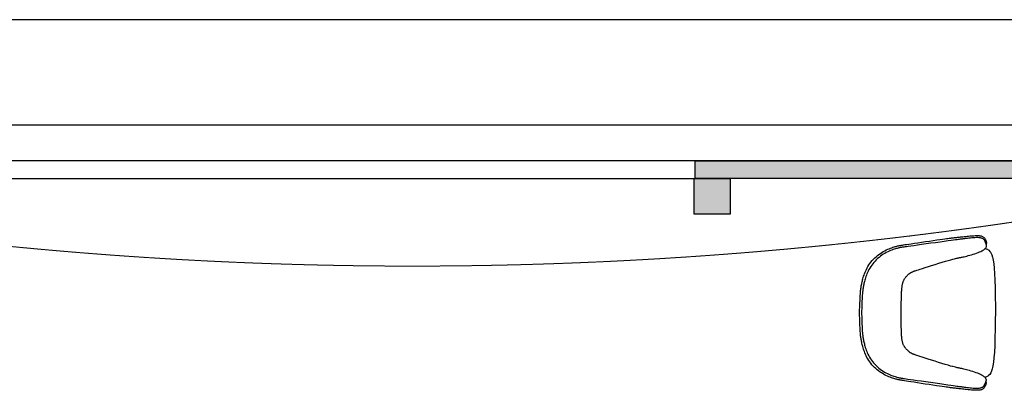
# Model space of a CAD drawing. Header units: millimetres. Extents: x -11575 to 52845, y -36266 to 23021.
# Tile 26 of 184: x 4050 to 8256, y 17169 to 18752. Entities that reach past the tile are written whole.
import ezdxf

# ---------------------------------------------------------------- set-up
doc = ezdxf.new("R2010")
doc.units = ezdxf.units.MM
doc.header["$MEASUREMENT"] = 0
doc.linetypes.add('HIDDENX2', pattern=[0.75, 0.5, -0.25])
doc.layers.add('GREY SCALE', color=9, linetype='Continuous', true_color=0x808080)
doc.layers.add('GREYSCALE', color=9, linetype='Continuous', lineweight=0, true_color=0x808080)
doc.layers.add('M-MEP-ELPR-CKT', color=7, linetype='HIDDENX2', lineweight=20, true_color=0x960000)
doc.layers.add('M-MEP-ELLG-TEXT', color=7, linetype='Continuous', lineweight=20)
doc.styles.add('Oswald Light', font='txt')
doc.dimstyles.new('MDS-50', dxfattribs={"dimtxt": 100, "dimasz": 100, "dimexe": 50, "dimexo": 50, "dimgap": 25, "dimtad": 1, "dimdec": 0, "dimtxsty": 'Oswald Light', "dimcen": 0, "dimdle": 1.5875, "dimazin": 0, "dimtfac": 1, "dimtdec": 0, "dimtix": 1, "dimtmove": 0, "dimatfit": 0, "dimfxl": 1, "dimfrac": 2, "dimtolj": 1, "dimarcsym": 0})

# ---------------------------------------------------------------- blocks, each defined once
blk = doc.blocks.new('FLOOR PLAN')
at = {"layer": 'GREYSCALE', "lineweight": -2, "ltscale": 0.25}
h = blk.add_hatch(color=0, dxfattribs=at)
h.dxf.hatch_style = 1
h.paths.add_polyline_path([(6935.6, 18149.4), (21163.6, 18149.4), (21163.6, 18073.2), (6935.6, 18073.2)])
h = blk.add_hatch(color=0, dxfattribs=at)
h.dxf.hatch_style = 1
h.paths.add_polyline_path([(6932, 18073.2), (6932, 17920.8), (7084.4, 17920.8), (7084.4, 18073.2)])
at = {"layer": 'GREYSCALE', "color": 0, "lineweight": -2, "ltscale": 0.2}
blk.add_line((21163.6, 18301.8), (1808.8, 18301.8), dxfattribs=at)
at = {"layer": 'GREYSCALE', "color": 0, "lineweight": -2, "ltscale": 0.25}
for p, q in [((21163.6, 18149.4), (1806, 18149.4)), ((6935.6, 18149.4), (21163.6, 18149.4)), ((6935.6, 18073.2), (6935.6, 18149.4)), ((3932.4, 18073.2), (6935.6, 18073.2)), ((6932, 18073.2), (7084.4, 18073.2)), ((6932, 17920.8), (6932, 18073.2)), ((21163.6, 18073.2), (6935.6, 18073.2)), ((7084.4, 18073.2), (7084.4, 17920.8)), ((7084.4, 17920.8), (6932, 17920.8))]:
    blk.add_line(p, q, dxfattribs=at)
at = {"layer": 'GREYSCALE', "color": 0, "lineweight": -2}
for points in [[(8177.4, 17205.9), (8177.8, 17204.8), (8178.1, 17203.3), (8178.3, 17201.2), (8178.1, 17198.6), (8177.5, 17195.8), (8176.5, 17192.8), (8175.3, 17189.7), (8173.8, 17186.6), (8172, 17183.7), (8171.2, 17182.3), (8169.3, 17179.7), (8167.2, 17177.4), (8165.1, 17175.6), (8163.1, 17174.4), (8160.8, 17173), (8158.4, 17172), (8155.5, 17171.1), (8153, 17170.5), (8149.1, 17169.9), (8146.7, 17169.7), (8142.1, 17169.4), (8136.6, 17169.3), (8130.5, 17169.5), (8123.8, 17169.9), (8122.7, 17170), (8115.8, 17170.5), (8108.8, 17171.2), (8101.9, 17171.9), (8095.1, 17172.6), (8088.8, 17173.3), (8082.9, 17174), (8077.4, 17174.6), (8072.3, 17175.2), (8067.5, 17175.7), (8063, 17176.2), (8058.8, 17176.7), (8054.9, 17177.2), (8051.2, 17177.6), (8047.7, 17178), (8044.4, 17178.4), (8041.2, 17178.7), (8038.1, 17179.1), (8035.1, 17179.4), (8032.1, 17179.7), (8029.1, 17180.1), (8026, 17180.5), (8022.6, 17180.9), (8018.6, 17181.4), (8013.7, 17182.1), (8007.6, 17182.9), (8000.1, 17184), (7991, 17185.3), (7979.8, 17187), (7966.4, 17189), (7951.3, 17191.2), (7935.1, 17193.7), (7918.3, 17196.2), (7901.6, 17198.8), (7885.5, 17201.2), (7870.5, 17203.5), (7857.3, 17205.5), (7846.4, 17207.2), (7837.6, 17208.6), (7830.4, 17209.7), (7824.7, 17210.6), (7820.2, 17211.3), (7816.6, 17211.9), (7813.5, 17212.5), (7810.7, 17213), (7807.9, 17213.5), (7805.1, 17214.1), (7802.1, 17214.7), (7799, 17215.4), (7795.7, 17216.2), (7792.1, 17217.2), (7788.1, 17218.4), (7783.8, 17219.7), (7779.1, 17221.2), (7773.9, 17223), (7768.5, 17225), (7762.7, 17227.3), (7756.8, 17229.8), (7750.6, 17232.7), (7744.4, 17235.9), (7738, 17239.3), (7731.7, 17243.2), (7725.4, 17247.4), (7719.1, 17251.8), (7713, 17256.6), (7707, 17261.7), (7701.2, 17267), (7695.7, 17272.6), (7690.5, 17278.4), (7685.6, 17284.5), (7681, 17290.7), (7676.8, 17297), (7672.9, 17303.4), (7669.3, 17309.8), (7666.1, 17316.2), (7663.1, 17322.5), (7660.5, 17328.6), (7658.2, 17334.4), (7656.1, 17340.1), (7654.3, 17345.6), (7652.7, 17350.9), (7651.3, 17355.9), (7650.1, 17360.8), (7649, 17365.5), (7648, 17370), (7647.1, 17374.3), (7646.3, 17378.4), (7645.5, 17382.4), (7644.7, 17386.3), (7644.1, 17390.1), (7643.5, 17394), (7642.9, 17397.8), (7642.4, 17401.7), (7642, 17405.6), (7641.5, 17409.9), (7641.2, 17414.8), (7640.8, 17420.8), (7640.4, 17427.9), (7640, 17436.6), (7639.6, 17447.2), (7639.2, 17459.8), (7638.6, 17474.9), (7638.1, 17492.2), (7637.8, 17500.9), (7638.1, 17509.6), (7638.8, 17526.8), (7639.3, 17541.9), (7639.9, 17554.6), (7640.3, 17565.1), (7640.8, 17573.8), (7641.2, 17581), (7641.6, 17586.9), (7642, 17591.8), (7642.4, 17596.1), (7642.9, 17600.1), (7643.4, 17603.9), (7644, 17607.8), (7644.6, 17611.6), (7645.3, 17615.4), (7646, 17619.3), (7646.8, 17623.3), (7647.7, 17627.4), (7648.7, 17631.7), (7649.7, 17636.2), (7650.8, 17640.9), (7652, 17645.7), (7653.4, 17650.8), (7655, 17656.1), (7656.9, 17661.5), (7658.9, 17667.2), (7661.3, 17673.1), (7664, 17679.2), (7666.9, 17685.4), (7670.2, 17691.8), (7673.8, 17698.1), (7677.8, 17704.5), (7682, 17710.8), (7686.6, 17717), (7691.6, 17723.1), (7696.8, 17728.9), (7702.4, 17734.4), (7708.1, 17739.7), (7714.1, 17744.8), (7720.3, 17749.5), (7726.6, 17754), (7732.9, 17758.1), (7739.3, 17761.9), (7745.6, 17765.4), (7751.9, 17768.5), (7758.1, 17771.3), (7764, 17773.9), (7769.8, 17776.1), (7775.3, 17778.1), (7780.4, 17779.9), (7785.2, 17781.4), (7789.5, 17782.7), (7793.4, 17783.8), (7797, 17784.7), (7800.4, 17785.6), (7803.5, 17786.3), (7806.4, 17786.9), (7809.3, 17787.4), (7812.1, 17787.9), (7814.8, 17788.4), (7817.9, 17789), (7821.6, 17789.6), (7826.1, 17790.3), (7831.8, 17791.1), (7838.9, 17792.2), (7847.8, 17793.5), (7858.7, 17795.2), (7871.9, 17797.1), (7886.9, 17799.3), (7903, 17801.7), (7919.8, 17804.2), (7936.5, 17806.6), (7952.8, 17809), (7967.9, 17811.2), (7981.3, 17813.2), (7992.5, 17814.8), (8001.6, 17816), (8009.1, 17817.1), (8015.2, 17817.9), (8020.1, 17818.5), (8024.1, 17819), (8027.5, 17819.4), (8030.6, 17819.8), (8033.6, 17820.1), (8036.6, 17820.5), (8039.7, 17820.8), (8042.8, 17821.1), (8045.9, 17821.5), (8049.3, 17821.8), (8052.7, 17822.2), (8056.4, 17822.6), (8060.3, 17823), (8064.5, 17823.5), (8069, 17824), (8073.8, 17824.5), (8078.9, 17825), (8084.4, 17825.6), (8090.3, 17826.3), (8096.7, 17826.9), (8103.4, 17827.6), (8110.4, 17828.3), (8117.4, 17828.9), (8124.2, 17829.4), (8125.4, 17829.5), (8132, 17829.9), (8138.2, 17830.1), (8143.7, 17830), (8148.3, 17829.7), (8150.7, 17829.5), (8154.6, 17828.8), (8157, 17828.2), (8160, 17827.2), (8162.4, 17826.3), (8164.6, 17824.9), (8166.6, 17823.7), (8168.8, 17821.9), (8170.8, 17819.6), (8172.7, 17816.9), (8173.5, 17815.5), (8175.3, 17812.6), (8176.8, 17809.5), (8178, 17806.4), (8178.9, 17803.4), (8179.5, 17800.5), (8179.7, 17798), (8179.6, 17795.9), (8179.2, 17794.3), (8178.8, 17793.3)], [(8174.5, 17774.7), (8177.4, 17774.1), (8177.8, 17774), (8184.8, 17771.2), (8187, 17769.7), (8190.5, 17767.2), (8194.8, 17762.3), (8195.1, 17761.9), (8199, 17755.9), (8200, 17753.8), (8202.7, 17747.8), (8205.8, 17738.1), (8207.1, 17731.9), (8208.6, 17725.3), (8210.9, 17709.8), (8212.8, 17690.7), (8214.4, 17667.3), (8215.7, 17639.3), (8216.6, 17606.1), (8217.3, 17569), (8217.8, 17529.2), (8218, 17499.5), (8217.6, 17469.8), (8217, 17430), (8216.1, 17392.9), (8215, 17359.7), (8213.6, 17331.7), (8211.9, 17308.4), (8209.9, 17289.2), (8207.5, 17273.8), (8206, 17267.2), (8204.7, 17261), (8201.5, 17251.2), (8198.8, 17245.3), (8197.8, 17243.2), (8193.9, 17237.2), (8193.6, 17236.8), (8189.2, 17231.9), (8185.7, 17229.5), (8183.5, 17227.9), (8176.5, 17225.2), (8176.1, 17225.1), (8173.2, 17224.5)]]:
    blk.add_lwpolyline(points, dxfattribs=at)
blk.add_lwpolyline([(8138.2, 17821.1), (8136.5, 17821.1), (8130.5, 17820.9), (8124.2, 17820.5), (8117.6, 17820), (8111, 17819.4), (8104.7, 17818.8), (8098.9, 17818.1), (8093.8, 17817.6), (8089.4, 17817), (8085.4, 17816.5), (8081.9, 17816), (8078.7, 17815.6), (8075.7, 17815.2), (8072.9, 17814.8), (8070, 17814.4), (8067.1, 17814), (8063.8, 17813.6), (8059.7, 17813), (8054.4, 17812.3), (8047.8, 17811.4), (8039.3, 17810.3), (8028.7, 17808.8), (8015.6, 17807), (7999.7, 17804.8), (7981.7, 17802.3), (7962.2, 17799.6), (7942.1, 17796.8), (7922, 17794), (7902.7, 17791.3), (7884.8, 17788.8), (7869.1, 17786.6), (7856.3, 17784.9), (7846, 17783.5), (7837.8, 17782.3), (7831.5, 17781.5), (7826.6, 17780.8), (7822.8, 17780.3), (7819.7, 17779.8), (7816.9, 17779.4), (7814.2, 17778.9), (7811.4, 17778.4), (7808.5, 17777.8), (7805.5, 17777.1), (7802.2, 17776.4), (7798.7, 17775.4), (7794.8, 17774.3), (7790.6, 17773), (7785.9, 17771.5), (7780.9, 17769.8), (7775.5, 17767.8), (7769.9, 17765.6), (7764, 17763.1), (7758, 17760.3), (7751.8, 17757.3), (7745.6, 17753.8), (7739.3, 17750.1), (7733.1, 17746), (7727, 17741.6), (7721, 17736.9), (7715.1, 17732), (7709.4, 17726.7), (7704, 17721.2), (7698.8, 17715.5), (7694, 17709.6), (7689.5, 17703.4), (7685.3, 17697.2), (7681.4, 17690.9), (7677.9, 17684.6), (7674.7, 17678.4), (7671.7, 17672.2), (7669.1, 17666.2), (7666.8, 17660.4), (7664.8, 17654.8), (7663, 17649.4), (7661.4, 17644.2), (7660.1, 17639.2), (7658.8, 17634.4), (7657.7, 17629.8), (7656.7, 17625.4), (7655.8, 17621.2), (7655, 17617.1), (7654.2, 17613.2), (7653.4, 17609.3), (7652.8, 17605.5), (7652.1, 17601.8), (7651.6, 17598), (7651.1, 17594.2), (7650.6, 17590.3), (7650.2, 17586.1), (7649.8, 17581.2), (7649.4, 17575.4), (7649, 17568.3), (7648.6, 17559.7), (7648.1, 17549.4), (7647.6, 17536.9), (7647, 17522), (7646.4, 17505), (7646.3, 17500.9), (7646.4, 17496.7), (7646.9, 17479.7), (7647.5, 17464.8), (7647.9, 17452.3), (7648.3, 17442), (7648.7, 17433.4), (7649.1, 17426.3), (7649.4, 17420.5), (7649.8, 17415.6), (7650.2, 17411.4), (7650.6, 17407.5), (7651.1, 17403.7), (7651.7, 17399.9), (7652.3, 17396.1), (7652.9, 17392.3), (7653.6, 17388.5), (7654.4, 17384.6), (7655.2, 17380.5), (7656.2, 17376.3), (7657.1, 17371.8), (7658.2, 17367.2), (7659.4, 17362.4), (7660.8, 17357.4), (7662.3, 17352.2), (7664.1, 17346.8), (7666.1, 17341.2), (7668.3, 17335.4), (7670.9, 17329.4), (7673.8, 17323.2), (7677, 17316.9), (7680.5, 17310.6), (7684.4, 17304.3), (7688.5, 17298.1), (7693, 17291.9), (7697.8, 17285.9), (7702.9, 17280.2), (7708.3, 17274.7), (7714, 17269.4), (7719.8, 17264.4), (7725.8, 17259.7), (7732, 17255.3), (7738.2, 17251.2), (7744.4, 17247.4), (7750.6, 17243.9), (7756.7, 17240.8), (7762.8, 17238), (7768.6, 17235.5), (7774.2, 17233.2), (7779.6, 17231.3), (7784.6, 17229.5), (7789.3, 17228), (7793.5, 17226.7), (7797.4, 17225.6), (7800.9, 17224.6), (7804.2, 17223.8), (7807.2, 17223.1), (7810.1, 17222.5), (7812.9, 17222), (7815.6, 17221.5), (7818.3, 17221.1), (7821.4, 17220.6), (7825.3, 17220), (7830.1, 17219.3), (7836.5, 17218.5), (7844.6, 17217.3), (7854.9, 17215.8), (7867.7, 17214), (7883.4, 17211.8), (7901.3, 17209.2), (7920.6, 17206.4), (7940.7, 17203.5), (7960.8, 17200.6), (7980.2, 17197.8), (7998.2, 17195.2), (8014.1, 17192.9), (8027.2, 17191.1), (8037.8, 17189.6), (8046.3, 17188.4), (8053, 17187.5), (8058.2, 17186.7), (8062.3, 17186.2), (8065.6, 17185.7), (8068.6, 17185.3), (8071.4, 17184.9), (8074.2, 17184.5), (8077.2, 17184.1), (8080.4, 17183.6), (8083.9, 17183.1), (8087.9, 17182.6), (8092.3, 17182), (8097.4, 17181.4), (8103.2, 17180.7), (8109.5, 17180.1), (8116.1, 17179.4), (8122.6, 17178.9), (8129, 17178.5), (8134.9, 17178.3), (8136.6, 17178.3), (8142.2, 17178.3), (8147.1, 17178.6), (8149.1, 17178.8), (8153.1, 17179.5), (8155.1, 17179.9), (8157.6, 17180.6), (8160.1, 17181.4), (8161.7, 17182.1), (8163.9, 17183.4), (8165.4, 17184.3), (8166.6, 17185.4), (8167.7, 17186.6), (8169.1, 17188.2), (8170, 17189.4), (8170.8, 17190.8), (8171.5, 17192.1), (8172.1, 17193.5), (8172.7, 17194.9), (8173.2, 17196.2), (8173.8, 17197.4), (8174.3, 17198.6), (8174.8, 17199.8), (8175.3, 17201), (8175.8, 17202.2), (8176.3, 17203.3), (8176.8, 17204.5), (8177.3, 17205.7), (8177.8, 17206.9), (8178.2, 17208.1), (8178.7, 17209.9), (8179.1, 17211.1), (8179.3, 17212.3), (8179.3, 17213.4), (8179, 17215.4), (8178.8, 17216.4), (8178.4, 17217.3), (8178.1, 17217.9), (8177.8, 17218.6), (8177.4, 17219.5), (8175.8, 17221.8), (8173.6, 17224.1), (8172.9, 17224.8), (8170.1, 17227.2), (8166.8, 17229.6), (8164.6, 17231.1), (8163.7, 17231.7), (8163, 17232.1), (8162.4, 17232.5), (8159.3, 17234.3), (8154.3, 17236.9), (8148.8, 17239.4), (8142.8, 17242), (8136.2, 17244.5), (8129.3, 17246.9), (8122.1, 17249.2), (8114.8, 17251.4), (8107.7, 17253.5), (8100.8, 17255.4), (8094.4, 17257.1), (8088.5, 17258.6), (8083.4, 17259.8), (8079, 17260.9), (8075.1, 17261.8), (8071.6, 17262.5), (8068.6, 17263.1), (8065.7, 17263.7), (8065.4, 17263.7), (8063, 17264.2), (8060.4, 17264.7), (8057.8, 17265.1), (8054.9, 17265.7), (8051.4, 17266.5), (8047, 17267.5), (8041.5, 17268.8), (8035.6, 17270.4), (8034.7, 17270.6), (8026.1, 17273), (8015.7, 17276), (8003.4, 17279.6), (7989.7, 17283.7), (7974.7, 17288.4), (7960, 17293.1), (7944.6, 17298), (7930.9, 17302.4), (7917.4, 17306.8), (7905.6, 17310.7), (7895.9, 17313.9), (7888.1, 17316.4), (7882, 17318.4), (7878.3, 17319.6), (7874.8, 17320.8), (7872, 17321.8), (7869.7, 17322.6), (7867.8, 17323.3), (7865.9, 17324.1), (7864.1, 17324.9), (7862.3, 17325.7), (7860.7, 17326.5), (7859, 17327.4), (7857.5, 17328.2), (7855.9, 17329.1), (7854.5, 17329.9), (7853.1, 17330.8), (7851.8, 17331.7), (7850.5, 17332.7), (7849.2, 17333.7), (7847.9, 17334.7), (7846.6, 17335.9), (7845.1, 17337.2), (7843.7, 17338.6), (7842, 17340.1), (7840.4, 17341.8), (7838.6, 17343.5), (7836.9, 17345.4), (7835, 17347.5), (7833.4, 17349.5), (7831.9, 17351.6), (7830.4, 17353.6), (7829.1, 17355.7), (7827.7, 17358), (7826.6, 17360.1), (7825.5, 17362.3), (7824.5, 17364.6), (7823.7, 17366.9), (7822.8, 17369.3), (7822.1, 17371.8), (7821.4, 17374.4), (7820.8, 17377.1), (7820.3, 17379.9), (7819.8, 17382.6), (7819.3, 17385.4), (7818.9, 17388.2), (7818.6, 17390.8), (7818.3, 17393.5), (7818, 17396.2), (7817.7, 17398.8), (7817.6, 17401), (7817.4, 17403.6), (7817.2, 17406.3), (7817, 17409), (7816.9, 17411.8), (7816.8, 17414.4), (7816.6, 17417.4), (7816.5, 17420.9), (7816.4, 17425.1), (7816.2, 17430.3), (7816.1, 17436.8), (7815.9, 17444.9), (7815.7, 17454.8), (7815.5, 17467), (7815.3, 17481.5), (7815, 17498.2), (7814.9, 17500.5), (7815, 17502.7), (7815.3, 17519.4), (7815.7, 17533.9), (7815.9, 17546.1), (7816.2, 17556), (7816.4, 17564.1), (7816.6, 17570.6), (7816.7, 17575.8), (7816.9, 17580), (7817, 17583.5), (7817.2, 17586.5), (7817.3, 17589.1), (7817.5, 17591.9), (7817.7, 17594.6), (7817.8, 17597.3), (7818, 17599.9), (7818.2, 17602.1), (7818.5, 17604.7), (7818.8, 17607.4), (7819.1, 17610.1), (7819.4, 17612.7), (7819.8, 17615.5), (7820.3, 17618.3), (7820.8, 17621), (7821.4, 17623.8), (7822, 17626.4), (7822.7, 17629), (7823.5, 17631.5), (7824.3, 17633.9), (7825.2, 17636.3), (7826.2, 17638.5), (7827.2, 17640.7), (7828.4, 17642.9), (7829.7, 17645.2), (7831.1, 17647.2), (7832.6, 17649.3), (7834.2, 17651.3), (7835.8, 17653.3), (7837.6, 17655.4), (7839.4, 17657.3), (7841.1, 17659), (7842.8, 17660.7), (7844.4, 17662.2), (7845.9, 17663.6), (7847.3, 17664.9), (7848.7, 17666), (7850, 17667.1), (7851.3, 17668.1), (7852.6, 17669), (7854, 17669.9), (7855.3, 17670.8), (7856.8, 17671.6), (7858.3, 17672.5), (7859.8, 17673.3), (7861.5, 17674.2), (7863.2, 17675), (7864.9, 17675.8), (7866.8, 17676.6), (7868.6, 17677.3), (7870.6, 17678.1), (7872.8, 17678.9), (7875.7, 17679.8), (7879.2, 17681), (7882.8, 17682.1), (7889, 17684.1), (7896.8, 17686.6), (7906.5, 17689.7), (7918.4, 17693.6), (7931.9, 17697.9), (7945.6, 17702.3), (7960.9, 17707.1), (7975.7, 17711.7), (7990.8, 17716.3), (8004.4, 17720.4), (8016.7, 17724), (8027.2, 17726.9), (8035.8, 17729.2), (8036.7, 17729.5), (8042.6, 17731), (8048.1, 17732.3), (8052.5, 17733.3), (8056, 17734), (8058.9, 17734.6), (8061.5, 17735.1), (8064.1, 17735.6), (8066.5, 17736), (8066.9, 17736.1), (8069.7, 17736.6), (8072.8, 17737.2), (8076.2, 17737.9), (8080.1, 17738.8), (8084.6, 17739.8), (8089.7, 17741), (8095.6, 17742.5), (8102, 17744.2), (8108.9, 17746), (8116, 17748.1), (8123.3, 17750.2), (8130.5, 17752.5), (8137.4, 17754.9), (8144, 17757.4), (8150.1, 17759.9), (8155.6, 17762.4), (8160.5, 17765), (8163.6, 17766.8), (8164.3, 17767.2), (8164.9, 17767.6), (8165.9, 17768.2), (8168.1, 17769.6), (8171.4, 17772), (8174.2, 17774.4), (8174.9, 17775.1), (8177.1, 17777.4), (8178.7, 17779.7), (8179.2, 17780.6), (8179.5, 17781.2), (8179.7, 17781.8), (8180.2, 17782.8), (8180.4, 17783.8), (8180.6, 17785.8), (8180.6, 17786.9), (8180.4, 17788.1), (8180.1, 17789.2), (8179.6, 17791.1), (8179.2, 17792.3), (8178.7, 17793.5), (8178.2, 17794.7), (8177.7, 17795.8), (8177.2, 17797), (8176.7, 17798.2), (8176.2, 17799.4), (8175.7, 17800.6), (8175.2, 17801.8), (8174.7, 17803), (8174.1, 17804.3), (8173.6, 17805.7), (8173, 17807.1), (8172.3, 17808.4), (8171.5, 17809.8), (8170.6, 17811.1), (8169.2, 17812.6), (8168.1, 17813.8), (8166.9, 17814.9), (8165.4, 17815.8), (8163.2, 17817.1), (8161.6, 17817.9), (8159.1, 17818.6), (8156.6, 17819.4), (8154.6, 17819.8), (8150.7, 17820.5), (8148.6, 17820.7), (8143.8, 17821)], close=True, dxfattribs=at)

msp = doc.modelspace()

# ---------------------------------------------------------------- linework, layer by layer
at = {"layer": 'M-MEP-ELPR-CKT', "ltscale": 3}
msp.add_arc((5727.9, 35302.4), 17602.8, 260.85728, 279.14369, dxfattribs=at)

# ---------------------------------------------------------------- block references
at = {"layer": 'GREY SCALE'}
msp.add_blockref('FLOOR PLAN', (0, 0), dxfattribs=at)

# ---------------------------------------------------------------- leaders
at = {"layer": 'M-MEP-ELLG-TEXT'}
msp.add_leader([(13969.9, 18073.2), (13969.9, 18751.5), (2953.7, 18751.5)], dimstyle='MDS-50', override={"dimasz": 150, "dimtad": 0}, dxfattribs=at)

doc.saveas('drawing.dxf')
